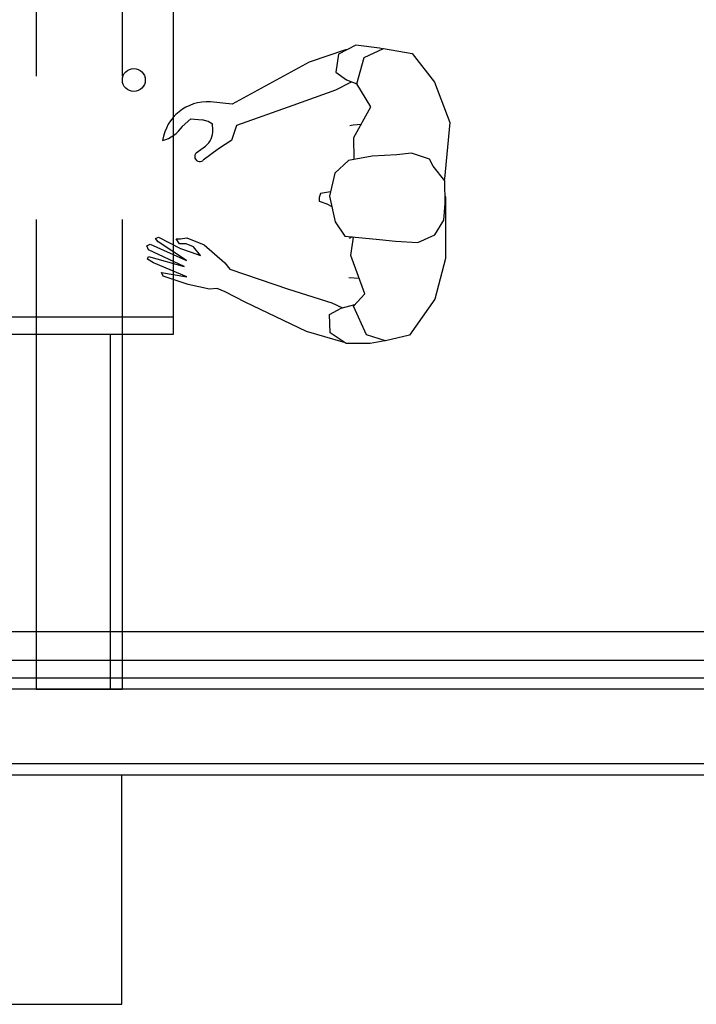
# Model space of a CAD drawing. Header units: millimetres. Extents: x 4 to 3534, y 14 to 98.
# Tile 121 of 161: x 46.84 to 48.02, y 42.3 to 44.02. Entities that reach past the tile are written whole.
import ezdxf

# ---------------------------------------------------------------- set-up
doc = ezdxf.new("R2010")
doc.units = ezdxf.units.MM
doc.header["$MEASUREMENT"] = 0
doc.linetypes.add('Dashed', pattern=[0.75, 0.5, -0.25])

msp = doc.modelspace()

# ---------------------------------------------------------------- linework, layer by layer
at = {"color": 7, "linetype": 'Dashed'}
for p, q in [((46.86755, 45.16824), (46.86755, 43.46824)), ((47.01755, 45.16824), (47.01755, 43.46824))]:
    msp.add_line(p, q, dxfattribs=at)
at = {"color": 7}
for p, q in [((47.10759, 43.46824), (47.10759, 45.16824)), ((47.40769, 43.96434), (47.34442, 43.94264)), ((47.4257, 43.97224), (47.39528, 43.95684)), ((47.41004, 43.96434), (47.40769, 43.96434)), ((47.46717, 43.96744), (47.4257, 43.97224)), ((47.44048, 43.95104), (47.47397, 43.96664)), ((47.47226, 43.96584), (47.46717, 43.96744)), ((47.47397, 43.96664), (47.52396, 43.95784)), ((47.39528, 43.95684), (47.39055, 43.92544)), ((47.42716, 43.90484), (47.44048, 43.95104)), ((47.52396, 43.95784), (47.56276, 43.90794)), ((47.34442, 43.94264), (47.20953, 43.86974)), ((47.39055, 43.92544), (47.40952, 43.91184)), ((47.39093, 43.89474), (47.41808, 43.90844)), ((47.40952, 43.91184), (47.42716, 43.90484)), ((47.45188, 43.86504), (47.42716, 43.90484)), ((47.56276, 43.90794), (47.58973, 43.83734)), ((47.31621, 43.86784), (47.39093, 43.89474)), ((47.20953, 43.86974), (47.17201, 43.87364)), ((47.21792, 43.83254), (47.31621, 43.86784)), ((47.42227, 43.81104), (47.45188, 43.86504)), ((47.12279, 43.83064), (47.13771, 43.84404)), ((47.13771, 43.84404), (47.15729, 43.84194)), ((47.16809, 43.83924), (47.15729, 43.84194)), ((47.1755, 43.83444), (47.16809, 43.83924)), ((47.17576, 43.82434), (47.17527, 43.83484)), ((47.20909, 43.80634), (47.21792, 43.83254)), ((47.42093, 43.83304), (47.41545, 43.83184)), ((47.43479, 43.83394), (47.42093, 43.83304)), ((47.58973, 43.83734), (47.58024, 43.73894)), ((47.42281, 43.77314), (47.42227, 43.81104)), ((47.14714, 43.78444), (47.16322, 43.79624)), ((47.20909, 43.80634), (47.18609, 43.79144)), ((47.18609, 43.79144), (47.15905, 43.77144)), ((47.45446, 43.77884), (47.41289, 43.77134)), ((47.49711, 43.78084), (47.45446, 43.77884)), ((47.52294, 43.78394), (47.49711, 43.78084)), ((47.55428, 43.77364), (47.52294, 43.78394)), ((47.41289, 43.77134), (47.38916, 43.74914)), ((47.56092, 43.76124), (47.55428, 43.77364)), ((47.58092, 43.73534), (47.56092, 43.76124)), ((47.38916, 43.74914), (47.37987, 43.70884)), ((47.58024, 43.73894), (47.57978, 43.73674)), ((47.58174, 43.69604), (47.58092, 43.73534)), ((47.3619, 43.70674), (47.36185, 43.69994)), ((47.3642, 43.71344), (47.3619, 43.70674)), ((47.38157, 43.71614), (47.3642, 43.71344)), ((47.37987, 43.70884), (47.38963, 43.66384)), ((47.58146, 43.70904), (47.58208, 43.70764)), ((47.58208, 43.70764), (47.58241, 43.60014)), ((47.36185, 43.69994), (47.37528, 43.69534)), ((47.37528, 43.69534), (47.38382, 43.69064)), ((47.57927, 43.66694), (47.58174, 43.69604)), ((47.38963, 43.66384), (47.40627, 43.63904)), ((47.56336, 43.64124), (47.57927, 43.66694)), ((47.07602, 43.63494), (47.08092, 43.63704)), ((47.08092, 43.63704), (47.1198, 43.61724)), ((47.40627, 43.63904), (47.46681, 43.63294)), ((47.41946, 43.63774), (47.41394, 43.63524)), ((47.41689, 43.60554), (47.42173, 43.63754)), ((47.53409, 43.62794), (47.56336, 43.64124)), ((47.06108, 43.62194), (47.06646, 43.62524)), ((47.06387, 43.61544), (47.06108, 43.62194)), ((47.06646, 43.62524), (47.12993, 43.59674)), ((47.08044, 43.62904), (47.07602, 43.63494)), ((47.12993, 43.59674), (47.08044, 43.62904)), ((47.11193, 43.63424), (47.11975, 43.63454)), ((47.11763, 43.62584), (47.11193, 43.63424)), ((47.12949, 43.62574), (47.11763, 43.62584)), ((47.11975, 43.63454), (47.13063, 43.63594)), ((47.14203, 43.62054), (47.12949, 43.62574)), ((47.13063, 43.63594), (47.16094, 43.62374)), ((47.15422, 43.60554), (47.14203, 43.62054)), ((47.16094, 43.62374), (47.19688, 43.59234)), ((47.46681, 43.63294), (47.49484, 43.63054)), ((47.49484, 43.63054), (47.53409, 43.62794)), ((47.06199, 43.59894), (47.06386, 43.60354)), ((47.06386, 43.60354), (47.12577, 43.58584)), ((47.12577, 43.58584), (47.06387, 43.61544)), ((47.1198, 43.61724), (47.13827, 43.61124)), ((47.13827, 43.61124), (47.15422, 43.60554)), ((47.44138, 43.53814), (47.41689, 43.60554)), ((47.07222, 43.59234), (47.06199, 43.59894)), ((47.13059, 43.56804), (47.07222, 43.59234)), ((47.19688, 43.59234), (47.20574, 43.58124)), ((47.58241, 43.60014), (47.56349, 43.52894)), ((47.08928, 43.56894), (47.08649, 43.57554)), ((47.08649, 43.57554), (47.13059, 43.56804)), ((47.13284, 43.55474), (47.08928, 43.56894)), ((47.20574, 43.58124), (47.30805, 43.54634)), ((47.1704, 43.54634), (47.13284, 43.55474)), ((47.41342, 43.56674), (47.43142, 43.56554)), ((47.18331, 43.54744), (47.1704, 43.54634)), ((47.1974, 43.54204), (47.18331, 43.54744)), ((47.23259, 43.52384), (47.1974, 43.54204)), ((47.30805, 43.54634), (47.38384, 43.52254)), ((47.42162, 43.51704), (47.44138, 43.53814)), ((47.33938, 43.47274), (47.23259, 43.52384)), ((47.38384, 43.52254), (47.40243, 43.51414)), ((47.40015, 43.51354), (47.42421, 43.51984)), ((47.44418, 43.46684), (47.42162, 43.51704)), ((47.56349, 43.52894), (47.51926, 43.46634)), ((47.37969, 43.50234), (47.40015, 43.51354)), ((47.38064, 43.47054), (47.37969, 43.50234)), ((46.70759, 43.46824), (47.10759, 43.46824)), ((46.86755, 43.46824), (47.01755, 43.46824)), ((47.40351, 43.45374), (47.33938, 43.47274)), ((47.40898, 43.45164), (47.38064, 43.47054)), ((47.47747, 43.45624), (47.44418, 43.46684)), ((47.51926, 43.46634), (47.47747, 43.45624)), ((47.40563, 43.45384), (47.40351, 43.45374)), ((47.45074, 43.45144), (47.40898, 43.45164)), ((47.47626, 43.45654), (47.45074, 43.45144)), ((49.6332, 42.94824), (43.2832, 42.94824)), ((49.6332, 42.89824), (43.2832, 42.89824)), ((43.2932, 42.86824), (72.8932, 42.86824)), ((49.6332, 42.84824), (43.2832, 42.84824)), ((46.86755, 42.84824), (47.01755, 42.84824)), ((49.5032, 42.71824), (43.2832, 42.71824)), ((48.05354, 42.69824), (43.2832, 42.69824)), ((47.01695, 42.29824), (47.01695, 42.69824)), ((46.21695, 42.29824), (47.01695, 42.29824))]:
    msp.add_line(p, q, dxfattribs=at)
at = {"color": 7, "linetype": 'Continuous'}
msp.add_line((46.70759, 43.49824), (47.10759, 43.49824), dxfattribs=at)
at = {"color": 7}
for points in [[(46.86755, 43.46824), (46.86755, 42.84824)], [(46.99755, 42.84824), (46.99755, 43.46824)], [(47.01755, 43.46824), (47.01755, 42.84824)], [(46.86755, 42.84824), (47.01755, 42.84824)]]:
    msp.add_lwpolyline(points, dxfattribs=at)
msp.add_circle((47.03811, 43.91154), 0.02, dxfattribs=at)
for centre, radius, start, end in [((47.16686, 43.79454), 0.07927, 86.2774, 171.515), ((47.07615, 43.85994), 0.05507, 282.915, 327.89), ((47.14274, 43.82224), 0.03309, 308.238, 3.70346), ((47.15325, 43.77804), 0.00881, 114.968, 311.174)]:
    msp.add_arc(centre, radius, start, end, dxfattribs=at)

doc.saveas('drawing.dxf')
